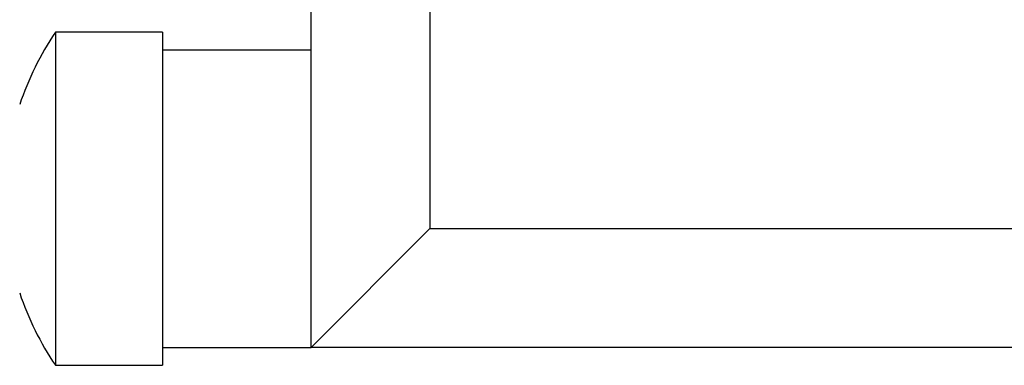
# Model space of a CAD drawing. Header units: millimetres. Extents: x 262469 to 275208, y -32539 to 9411.
# Tile 165 of 256: x 267726 to 267746, y -13855 to -13848. Entities that reach past the tile are written whole.
import ezdxf

# ---------------------------------------------------------------- set-up
doc = ezdxf.new("R2010")
doc.units = ezdxf.units.MM
doc.header["$LTSCALE"] = 100
doc.layers.add('$ IE_TELETECHNIKA', color=5, linetype='Continuous', lineweight=30)

msp = doc.modelspace()

# ---------------------------------------------------------------- linework, layer by layer
at = {"layer": '$ IE_TELETECHNIKA', "color": 7, "linetype": 'Continuous'}
for p, q in [((267734.142, -13723.389), (267734.142, -13852.139)), ((267731.642, -13851.514), (267731.642, -13724.014)), ((267728.517, -13848.014), (267726.267, -13848.014)), ((267726.267, -13848.014), (267726.267, -13855.014)), ((267728.517, -13848.014), (267728.517, -13855.014)), ((267731.642, -13848.389), (267728.517, -13848.389)), ((267731.642, -13854.639), (267731.642, -13851.514)), ((267734.142, -13852.139), (267731.642, -13854.639)), ((267734.142, -13852.139), (268011.642, -13852.139)), ((267728.517, -13854.639), (267731.642, -13854.639)), ((268011.642, -13854.639), (267731.642, -13854.639)), ((267726.267, -13855.014), (267728.517, -13855.014))]:
    msp.add_line(p, q, dxfattribs=at)
for start, end in [(145.9442, 161.5305), (198.4695, 214.0558)]:
    msp.add_arc((267731.445, -13851.514), 6.25, start, end, dxfattribs=at)

doc.saveas('drawing.dxf')
